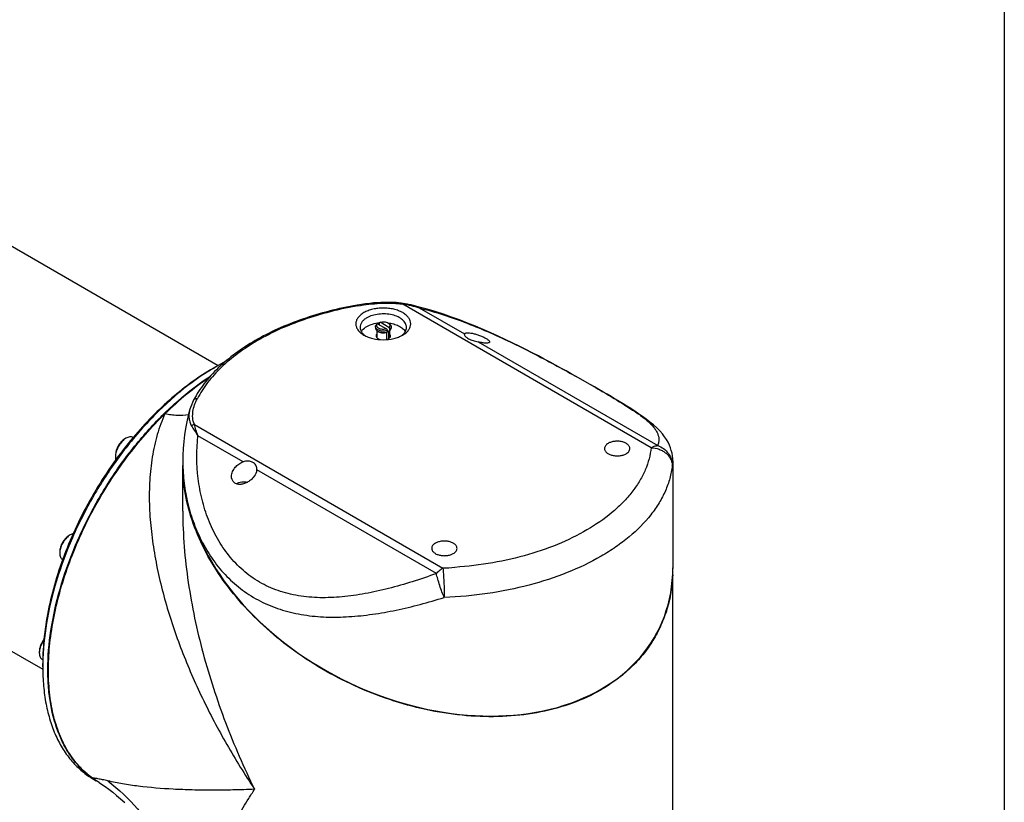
# Model space of a CAD drawing. Header units: millimetres. Extents: x 20 to 4180, y 42 to 2950.
# Tile 108 of 128: x 3809 to 4100, y 2027 to 2259. Entities that reach past the tile are written whole.
import ezdxf

# ---------------------------------------------------------------- set-up
doc = ezdxf.new("R2010")
doc.units = ezdxf.units.MM
doc.header["$LTSCALE"] = 231.275
doc.layers.get('0').update_dxf_attribs({"linetype": 'CONTINUOUS'})
doc.layers.add('DEFAULT_VBL19', color=7, linetype='CONTINUOUS')
doc.layers.add('MIDDLE_ASM_PBL23', color=7, linetype='CONTINUOUS')

# ---------------------------------------------------------------- blocks, each defined once
blk = doc.blocks.new('MIDDLE_ASM_PBL23', base_point=(3785.78, 2116.28))
at = {"layer": 'MIDDLE_ASM_PBL23', "color": 7}
for p, q in [((3735.17, 2232.68), (3867.36, 2156.36)), ((3908.51, 2174.21), (3908.51, 2174.21)), ((3995.51, 2132.06), (3921.99, 2174.51)), ((3926.88, 2173.4), (3940.23, 2165.69)), ((3913.93, 2167.86), (3913.93, 2167.45)), ((3914.56, 2168.72), (3917.21, 2167.19)), ((3915, 2168.98), (3915, 2168.57)), ((3915, 2168.57), (3915.09, 2168.42)), ((3915, 2168.57), (3915.09, 2168.42)), ((3917.92, 2167.6), (3915.27, 2169.13)), ((3917.61, 2168.99), (3917.63, 2168.99)), ((3917.61, 2168.99), (3917.63, 2168.99)), ((3917.61, 2168.95), (3917.88, 2168.8)), ((3918.55, 2167.86), (3918.55, 2167.45)), ((3914.37, 2166.67), (3914.37, 2164.52)), ((3914.87, 2166.35), (3914.61, 2166.5)), ((3917.16, 2166.16), (3917.16, 2164.01)), ((3917.48, 2166.73), (3917.48, 2166.32)), ((3917.92, 2166.58), (3917.87, 2166.61)), ((3917.87, 2164.31), (3917.87, 2166.61)), ((3918.12, 2166.69), (3918.12, 2164.52)), ((3918.19, 2166.73), (3918.19, 2167.14)), ((3944.31, 2163.34), (3997.44, 2132.66)), ((3865.86, 2155.51), (3866.74, 2156.02)), ((3860.12, 2146.14), (3860.12, 2146.14)), ((3683.3, 2142.83), (3815.49, 2066.51)), ((3859.02, 2143.44), (3859.02, 2143.44)), ((3860.34, 2138.92), (3933.87, 2096.47)), ((3874.74, 2127.88), (3861.38, 2135.58)), ((3840.09, 2134.83), (3839.78, 2134.65)), ((3837, 2129.83), (3837, 2129.47)), ((3856.91, 2128.18), (3856.91, 2126.91)), ((3856.91, 2128.18), (3856.91, 2128.18)), ((4001.91, 2128.18), (4001.91, 2096.53)), ((4001.91, 2128.18), (4001.91, 2128.18)), ((3856.91, 2113.32), (3856.91, 2126.8)), ((3931.94, 2094.85), (3878.81, 2125.52)), ((3856.91, 2113.33), (3856.91, 2113.32)), ((3823.59, 2106.25), (3823.28, 2106.07)), ((3820.5, 2101.25), (3820.5, 2100.89)), ((4001.91, 2096.46), (4001.91, 2096.34)), ((4001.91, 2001.24), (4001.91, 2096.46)), ((3814.46, 2071.74), (3814.46, 2071.38)), ((3815.49, 2069.3), (3815.37, 2069.38)), ((3815.48, 2067.22), (3815.48, 2068.24)), ((3830.49, 2034.03), (3831.3, 2033.57)), ((3830.73, 2033.96), (3830.72, 2033.97)), ((3830.73, 2033.95), (3830.72, 2033.96))]:
    blk.add_line(p, q, dxfattribs=at)
for points in [[(3922.17, 2174.73), (3921.51, 2174.81), (3920.79, 2174.89), (3920.02, 2174.95), (3919.21, 2175), (3918.36, 2175.03), (3917.46, 2175.03), (3916.51, 2175.02), (3915.51, 2174.99), (3914.46, 2174.93), (3913.36, 2174.85), (3912.21, 2174.74), (3911.02, 2174.59), (3909.77, 2174.42), (3908.51, 2174.21)], [(3923.67, 2174.44), (3923.39, 2174.5), (3922.76, 2174.63), (3922.17, 2174.73)], [(4001.91, 2128.18), (4001.89, 2128.89), (4001.81, 2129.68), (4001.67, 2130.48), (4001.47, 2131.27), (4001.22, 2132.06), (4000.89, 2132.85), (4000.5, 2133.65), (4000.03, 2134.45), (3999.48, 2135.28), (3998.81, 2136.15), (3998.03, 2137.03), (3997.15, 2137.91), (3996.19, 2138.78), (3995.15, 2139.64), (3994.06, 2140.48), (3992.94, 2141.3), (3991.8, 2142.09), (3990.65, 2142.85), (3989.5, 2143.6), (3988.35, 2144.32), (3987.2, 2145.04), (3986.04, 2145.74), (3984.87, 2146.45), (3983.68, 2147.15), (3982.48, 2147.86), (3981.25, 2148.58), (3980, 2149.31), (3978.72, 2150.05), (3977.42, 2150.79), (3976.08, 2151.56), (3974.71, 2152.34), (3973.29, 2153.13), (3971.85, 2153.94), (3970.36, 2154.77), (3968.82, 2155.61), (3967.23, 2156.48), (3965.59, 2157.37), (3963.89, 2158.28), (3962.12, 2159.2), (3960.3, 2160.15), (3958.4, 2161.12), (3956.44, 2162.1), (3954.42, 2163.09), (3952.35, 2164.08), (3950.21, 2165.07), (3948.02, 2166.06), (3945.78, 2167.03), (3943.5, 2167.99), (3941.17, 2168.92), (3938.82, 2169.83), (3936.44, 2170.69), (3934.04, 2171.51), (3931.64, 2172.29), (3929.23, 2173), (3926.84, 2173.66), (3924.45, 2174.26), (3923.67, 2174.44)], [(3860.12, 2146.14), (3859.76, 2145.4), (3859.45, 2144.67), (3859.19, 2143.96), (3859.02, 2143.44)], [(3859.02, 2143.44), (3858.51, 2141.54), (3858.09, 2139.67), (3857.72, 2137.76), (3857.42, 2135.82), (3857.19, 2133.84), (3857.03, 2131.84), (3856.93, 2129.81), (3856.91, 2128.18)], [(3832.13, 2033.02), (3832.82, 2032.57), (3833.9, 2031.83), (3835.02, 2031.02), (3836.17, 2030.15), (3837.34, 2029.21), (3838.53, 2028.2), (3839.74, 2027.12)]]:
    blk.add_lwpolyline(points, dxfattribs=at)
for centre, radius, start, end in [((3908.52, 2174.14), 0.072, 94.1644, 99.5436), ((3930.76, 2138.67), 34.14, 118.3162, 118.8378), ((3916.21, 2157.53), 11.54, 95.8293, 96.0709), ((3931.46, 2139.08), 34.14, 118.3162, 118.8378), ((3916.27, 2157.6), 11.46, 83.2849, 83.7265), ((3765.32, 2077.49), 177.22, 30.3878, 30.5618), ((3916.39, 2168.62), 2.58, 287.6689, 288.4645), ((3764.6, 2077.08), 177.23, 30.3878, 30.5618), ((3901.02, 2196.22), 34.14, 298.3162, 298.8378), ((3901.72, 2196.63), 34.14, 298.3162, 298.8378), ((3901.28, 2096.19), 69.08, 120.0016, 120.8438), ((3899.39, 2099.53), 65.24, 117.3417, 120.0265), ((3842.28, 2131.04), 4.38, 120.0276, 124.6822), ((3910.28, 2128.19), 53.37, 180.0028, 181.3655), ((3874.3, 2118.83), 2.99, 119.9975, 120.9744), ((3825.78, 2102.46), 4.38, 120.0276, 124.6822), ((3929.45, 2210), 113.61, 272.2267, 274.0373), ((3957.39, 2096.34), 44.52, 357.8737, 0.002), ((3958.04, 2096.32), 43.87, 357.5421, 357.8679), ((3884.86, 2067.22), 69.38, 179.1587, 179.9973), ((3844.16, 2054.21), 24.31, 234.8581, 236.4333), ((3844.12, 2054.16), 24.24, 236.4682, 237.2113)]:
    blk.add_arc(centre, radius, start, end, dxfattribs=at)
blk.add_ellipse((3929.41, 2111.72), major_axis=(68.59, -32.86), ratio=0.715085, start_param=-2.811493, end_param=0.3301, dxfattribs=at)
for points, knots in [([(3908.51, 2174.21), (3905.72, 2173.72), (3900.27, 2172.56), (3892.41, 2170.21), (3885.09, 2167.33), (3878.43, 2163.94), (3872.5, 2160.1), (3867.41, 2155.85), (3863.22, 2151.23), (3861.03, 2147.86), (3860.12, 2146.14)], [0, 0, 0, 0, 0.147085, 0.289359, 0.425699, 0.555225, 0.677363, 0.791928, 0.899201, 1, 1, 1, 1]), ([(3908.72, 2174), (3905.97, 2173.52), (3900.6, 2172.37), (3892.85, 2170.06), (3885.65, 2167.23), (3879.09, 2163.9), (3873.28, 2160.14), (3868.31, 2155.99), (3864.23, 2151.51), (3862.1, 2148.24), (3861.23, 2146.58)], [0, 0, 0, 0, 0.148023, 0.291093, 0.428037, 0.557908, 0.680061, 0.794228, 0.900617, 1, 1, 1, 1]), ([(3908.72, 2174), (3908.71, 2174.03), (3908.67, 2174.08), (3908.61, 2174.16), (3908.55, 2174.21), (3908.51, 2174.21)], [0, 0, 0, 0, 0.335448, 0.618633, 1, 1, 1, 1]), ([(3908.72, 2174), (3909.8, 2174.19), (3911.99, 2174.51), (3915.31, 2174.79), (3918.1, 2174.83), (3920.33, 2174.71), (3921.44, 2174.59), (3921.99, 2174.51)], [0, 0, 0, 0, 0.247253, 0.497645, 0.749801, 0.875056, 1, 1, 1, 1]), ([(3922.17, 2174.73), (3922.14, 2174.73), (3922.08, 2174.68), (3922.03, 2174.6), (3922, 2174.54), (3921.99, 2174.51)], [0, 0, 0, 0, 0.342729, 0.629233, 1, 1, 1, 1]), ([(3921.99, 2174.51), (3922.82, 2174.44), (3924.48, 2174.16), (3926.09, 2173.68), (3926.88, 2173.4)], [0, 0, 0, 0, 0.499396, 1, 1, 1, 1]), ([(3926.88, 2173.4), (3926.62, 2173.51), (3925.58, 2173.92), (3924.5, 2174.25), (3923.68, 2174.44)], [0, 0, 0, 0, 0.250912, 1, 1, 1, 1]), ([(3910.5, 2171.99), (3910.14, 2171.78), (3909.49, 2171.34), (3908.72, 2170.53), (3908.23, 2169.63), (3908.06, 2168.67), (3908.23, 2167.72), (3908.72, 2166.82), (3909.49, 2166.01), (3910.14, 2165.56), (3910.49, 2165.35)], [0, 0, 0, 0, 0.144901, 0.274526, 0.391116, 0.500002, 0.608888, 0.725477, 0.855101, 1, 1, 1, 1]), ([(3921.99, 2165.35), (3922.34, 2165.56), (3922.99, 2166.01), (3923.76, 2166.82), (3924.25, 2167.72), (3924.42, 2168.67), (3924.25, 2169.63), (3923.76, 2170.53), (3922.99, 2171.34), (3921.97, 2172.04), (3920.73, 2172.62), (3919.33, 2173.04), (3917.82, 2173.3), (3916.24, 2173.39), (3914.67, 2173.3), (3913.15, 2173.04), (3911.75, 2172.62), (3910.89, 2172.22), (3910.5, 2171.99)], [0, 0, 0, 0, 0.060379, 0.114393, 0.162975, 0.208347, 0.253719, 0.302302, 0.356316, 0.416695, 0.483282, 0.555129, 0.630754, 0.708348, 0.785942, 0.861567, 0.933413, 1, 1, 1, 1]), ([(3923.12, 2167.65), (3923.12, 2167.85), (3923.06, 2168.25), (3922.83, 2168.83), (3922.46, 2169.38), (3921.76, 2170.08), (3920.56, 2170.81), (3918.84, 2171.39), (3916.9, 2171.66), (3914.92, 2171.6), (3913.04, 2171.23), (3911.89, 2170.75), (3911.38, 2170.46)], [0, 0, 0, 0, 0.04286, 0.087489, 0.135322, 0.187287, 0.304552, 0.438223, 0.582571, 0.729727, 0.87132, 1, 1, 1, 1]), ([(3926.88, 2173.4), (3931.68, 2172.2), (3941.16, 2169.08), (3954.71, 2163.08), (3965.48, 2157.46), (3973.56, 2152.98), (3979.02, 2149.88), (3983.86, 2147.04), (3987.47, 2144.85), (3989.98, 2143.23), (3991.61, 2142.13), (3993.04, 2141.09), (3994.27, 2140.09), (3995.32, 2139.14), (3996.19, 2138.21), (3996.87, 2137.29), (3997.37, 2136.38), (3997.68, 2135.46), (3997.79, 2134.53), (3997.72, 2133.59), (3997.55, 2132.97), (3997.44, 2132.66)], [0, 0, 0, 0, 0.176333, 0.354745, 0.527682, 0.609054, 0.684216, 0.751448, 0.809169, 0.834685, 0.858041, 0.879026, 0.897797, 0.914563, 0.929558, 0.943034, 0.955223, 0.966484, 0.977335, 0.988331, 1, 1, 1, 1]), ([(3911.38, 2170.46), (3911.08, 2170.28), (3910.53, 2169.91), (3909.88, 2169.22), (3909.46, 2168.46), (3909.37, 2167.91), (3909.37, 2167.65)], [0, 0, 0, 0, 0.2898, 0.54905, 0.782229, 1, 1, 1, 1]), ([(3909.37, 2167.65), (3909.37, 2167.42), (3909.44, 2166.94), (3909.77, 2166.26), (3910.29, 2165.63), (3910.73, 2165.27), (3910.97, 2165.1)], [0, 0, 0, 0, 0.222674, 0.458008, 0.715458, 1, 1, 1, 1]), ([(3909.73, 2166.38), (3909.82, 2166.52), (3910.26, 2167.14), (3910.87, 2167.61), (3911.38, 2167.91)], [0, 0, 0, 0, 0.22713, 1, 1, 1, 1]), ([(3911.38, 2167.91), (3911.9, 2168.21), (3913.08, 2168.69), (3914.33, 2168.93), (3914.99, 2169)], [0, 0, 0, 0, 0.475881, 1, 1, 1, 1]), ([(3913.93, 2167.86), (3913.93, 2167.98), (3914, 2168.26), (3914.18, 2168.48), (3914.29, 2168.57)], [0, 0, 0, 0, 0.468274, 1, 1, 1, 1]), ([(3917.48, 2166.73), (3917.3, 2166.66), (3916.92, 2166.56), (3916.32, 2166.51), (3915.71, 2166.54), (3915.14, 2166.66), (3914.64, 2166.87), (3914.25, 2167.14), (3913.99, 2167.48), (3913.93, 2167.73), (3913.93, 2167.86)], [0, 0, 0, 0, 0.138699, 0.285009, 0.43218, 0.573334, 0.70251, 0.815865, 0.913244, 1, 1, 1, 1]), ([(3917.21, 2167.19), (3917.02, 2167.13), (3916.61, 2167.04), (3915.99, 2167.03), (3915.4, 2167.13), (3914.88, 2167.34), (3914.5, 2167.63), (3914.32, 2167.94), (3914.3, 2168.2), (3914.35, 2168.46), (3914.47, 2168.63), (3914.56, 2168.72)], [0, 0, 0, 0, 0.149402, 0.305364, 0.456946, 0.594196, 0.710893, 0.808251, 0.853548, 0.899329, 1, 1, 1, 1]), ([(3915.27, 2169.13), (3915.46, 2169.19), (3915.87, 2169.28), (3916.49, 2169.29), (3917.08, 2169.19), (3917.45, 2169.05), (3917.61, 2168.95)], [0, 0, 0, 0, 0.251437, 0.513912, 0.769017, 1, 1, 1, 1]), ([(3917.61, 2168.95), (3917.63, 2168.94), (3917.72, 2168.89), (3917.8, 2168.83), (3917.86, 2168.78)], [0, 0, 0, 0, 0.260348, 1, 1, 1, 1]), ([(3917.63, 2168.99), (3918.2, 2168.92), (3919.28, 2168.71), (3920.76, 2168.15), (3921.95, 2167.39), (3922.55, 2166.72), (3922.75, 2166.38)], [0, 0, 0, 0, 0.290053, 0.55784, 0.795118, 1, 1, 1, 1]), ([(3917.86, 2168.78), (3917.95, 2168.7), (3918.1, 2168.53), (3918.2, 2168.2), (3918.14, 2167.87), (3918, 2167.68), (3917.92, 2167.6)], [0, 0, 0, 0, 0.269672, 0.506298, 0.739209, 1, 1, 1, 1]), ([(3917.88, 2168.8), (3917.98, 2168.74), (3918.16, 2168.61), (3918.38, 2168.38), (3918.52, 2168.13), (3918.55, 2167.94), (3918.55, 2167.86)], [0, 0, 0, 0, 0.289799, 0.549049, 0.782228, 1, 1, 1, 1]), ([(3918.55, 2167.86), (3918.55, 2167.73), (3918.48, 2167.45), (3918.3, 2167.24), (3918.19, 2167.14)], [0, 0, 0, 0, 0.468274, 1, 1, 1, 1]), ([(3921.51, 2165.1), (3921.75, 2165.27), (3922.19, 2165.63), (3922.71, 2166.26), (3923.04, 2166.94), (3923.12, 2167.42), (3923.12, 2167.65)], [0, 0, 0, 0, 0.284542, 0.541992, 0.777326, 1, 1, 1, 1]), ([(3910.49, 2165.35), (3910.89, 2165.13), (3911.75, 2164.73), (3913.65, 2164.15), (3916.24, 2163.87), (3918.83, 2164.15), (3920.73, 2164.73), (3921.59, 2165.13), (3921.99, 2165.35)], [0, 0, 0, 0, 0.114255, 0.237536, 0.499999, 0.762462, 0.885744, 1, 1, 1, 1]), ([(3913.93, 2167.45), (3913.93, 2167.36), (3913.96, 2167.18), (3914.1, 2166.92), (3914.32, 2166.69), (3914.5, 2166.56), (3914.61, 2166.5)], [0, 0, 0, 0, 0.217772, 0.450951, 0.710201, 1, 1, 1, 1]), ([(3914.36, 2165.68), (3914.29, 2165.59), (3914.16, 2165.42), (3914.12, 2165.2), (3914.12, 2165.1)], [0, 0, 0, 0, 0.524922, 1, 1, 1, 1]), ([(3914.12, 2165.1), (3914.12, 2164.99), (3914.18, 2164.75), (3914.42, 2164.44), (3914.79, 2164.19), (3915.08, 2164.07), (3915.24, 2164.02)], [0, 0, 0, 0, 0.202809, 0.430916, 0.696864, 1, 1, 1, 1]), ([(3914.61, 2166.5), (3914.63, 2166.49), (3914.71, 2166.44), (3914.81, 2166.4), (3914.88, 2166.37)], [0, 0, 0, 0, 0.24333, 1, 1, 1, 1]), ([(3914.87, 2166.35), (3915.03, 2166.26), (3915.39, 2166.12), (3915.97, 2166.01), (3916.58, 2166.02), (3916.99, 2166.1), (3917.18, 2166.16)], [0, 0, 0, 0, 0.230634, 0.485233, 0.747642, 1, 1, 1, 1]), ([(3914.88, 2166.37), (3915.07, 2166.29), (3915.5, 2166.16), (3916.17, 2166.09), (3916.84, 2166.14), (3917.28, 2166.25), (3917.48, 2166.32)], [0, 0, 0, 0, 0.240275, 0.496921, 0.755181, 1, 1, 1, 1]), ([(3917.74, 2164.23), (3917.84, 2164.29), (3918.01, 2164.4), (3918.21, 2164.62), (3918.34, 2164.85), (3918.37, 2165.02), (3918.37, 2165.1)], [0, 0, 0, 0, 0.2898, 0.54905, 0.782229, 1, 1, 1, 1]), ([(3918.37, 2165.1), (3918.37, 2165.2), (3918.32, 2165.42), (3918.19, 2165.59), (3918.12, 2165.68)], [0, 0, 0, 0, 0.47508, 1, 1, 1, 1]), ([(3918.19, 2166.73), (3918.3, 2166.83), (3918.48, 2167.04), (3918.55, 2167.32), (3918.55, 2167.45)], [0, 0, 0, 0, 0.531726, 1, 1, 1, 1]), ([(3940.23, 2165.69), (3940.23, 2165.68), (3940.22, 2165.65), (3940.22, 2165.61), (3940.22, 2165.59)], [0, 0, 0, 0, 0.235779, 1, 1, 1, 1]), ([(3940.22, 2165.59), (3940.22, 2165.49), (3940.3, 2165.25), (3940.55, 2164.92), (3940.94, 2164.57), (3941.68, 2164.12), (3942.83, 2163.7), (3943.8, 2163.46), (3944.31, 2163.34)], [0, 0, 0, 0, 0.061345, 0.146454, 0.254002, 0.381151, 0.679342, 1, 1, 1, 1]), ([(3940.23, 2165.69), (3940.24, 2165.72), (3940.28, 2165.78), (3940.35, 2165.86), (3940.46, 2165.92), (3940.64, 2165.99), (3940.93, 2166.04), (3941.18, 2166.05), (3941.32, 2166.04)], [0, 0, 0, 0, 0.080689, 0.167898, 0.266841, 0.380547, 0.656864, 1, 1, 1, 1]), ([(3941.32, 2166.04), (3941.59, 2166.04), (3942.2, 2165.97), (3943.16, 2165.77), (3944.2, 2165.46), (3945.26, 2165.06), (3946.09, 2164.68), (3946.68, 2164.35), (3947.05, 2164.12), (3947.34, 2163.91), (3947.55, 2163.71), (3947.68, 2163.53), (3947.72, 2163.41), (3947.72, 2163.36)], [0, 0, 0, 0, 0.115749, 0.254777, 0.410434, 0.572882, 0.727555, 0.796437, 0.856895, 0.907507, 0.94768, 0.977856, 1, 1, 1, 1]), ([(3917.24, 2164.02), (3917.29, 2164.03), (3917.46, 2164.09), (3917.63, 2164.16), (3917.74, 2164.23)], [0, 0, 0, 0, 0.261443, 1, 1, 1, 1]), ([(3946.62, 2162.98), (3946.27, 2162.99), (3945.49, 2163.07), (3944.73, 2163.23), (3944.31, 2163.34)], [0, 0, 0, 0, 0.447944, 1, 1, 1, 1]), ([(3947.72, 2163.36), (3947.72, 2163.33), (3947.71, 2163.26), (3947.64, 2163.18), (3947.55, 2163.11), (3947.36, 2163.04), (3947.05, 2162.99), (3946.77, 2162.98), (3946.62, 2162.98)], [0, 0, 0, 0, 0.074977, 0.152411, 0.242614, 0.35134, 0.63227, 1, 1, 1, 1]), ([(3865.87, 2155.5), (3862.44, 2153.46), (3855.68, 2148.6), (3846.38, 2139.78), (3837.81, 2129.41), (3830.27, 2117.88), (3824.05, 2105.58), (3819.36, 2092.98), (3816.37, 2080.51), (3815.54, 2072.23), (3815.49, 2068.24)], [0, 0, 0, 0, 0.1146, 0.23786, 0.367318, 0.5, 0.632681, 0.76214, 0.8854, 1, 1, 1, 1]), ([(3816.98, 2066.35), (3816.98, 2070.24), (3817.66, 2078.32), (3820.4, 2090.52), (3824.79, 2102.91), (3830.68, 2115.06), (3837.88, 2126.55), (3846.13, 2136.97), (3855.15, 2145.98), (3861.72, 2151.03), (3865.07, 2153.2)], [0, 0, 0, 0, 0.113432, 0.235568, 0.364115, 0.49626, 0.628919, 0.758976, 0.883501, 1, 1, 1, 1]), ([(3865.86, 2155.51), (3863.75, 2154.29), (3859.55, 2151.55), (3853.53, 2146.77), (3847.69, 2141.25), (3844.02, 2137.2), (3842.24, 2135.08)], [0, 0, 0, 0, 0.232848, 0.478313, 0.734723, 1, 1, 1, 1]), ([(3864.61, 2152.68), (3862.35, 2151.18), (3857.87, 2147.86), (3853.73, 2144.13), (3851.69, 2142.14)], [0, 0, 0, 0, 0.487644, 1, 1, 1, 1]), ([(3860.34, 2138.92), (3860.07, 2139.53), (3859.77, 2140.83), (3859.87, 2142.81), (3860.37, 2144.74), (3860.91, 2145.97), (3861.23, 2146.58)], [0, 0, 0, 0, 0.250734, 0.494748, 0.741996, 1, 1, 1, 1]), ([(3860.12, 2146.14), (3860.17, 2146.23), (3860.3, 2146.39), (3860.58, 2146.55), (3860.9, 2146.61), (3861.12, 2146.6), (3861.23, 2146.58)], [0, 0, 0, 0, 0.233712, 0.482814, 0.74261, 1, 1, 1, 1]), ([(3830.17, 2034.35), (3828.76, 2035.36), (3826.09, 2037.75), (3822.81, 2042.16), (3820.24, 2047.37), (3818.41, 2053.3), (3817.34, 2059.85), (3817.03, 2066.93), (3817.5, 2074.44), (3818.72, 2082.26), (3820.69, 2090.29), (3823.37, 2098.4), (3826.73, 2106.47), (3830.7, 2114.38), (3835.24, 2122.02), (3840.28, 2129.26), (3845.74, 2136), (3849.67, 2140.17), (3851.69, 2142.14)], [0, 0, 0, 0, 0.043052, 0.087874, 0.13542, 0.186344, 0.240995, 0.299454, 0.36158, 0.427053, 0.49541, 0.566082, 0.638422, 0.711727, 0.785266, 0.858301, 0.930107, 1, 1, 1, 1]), ([(3851.69, 2142.14), (3850.76, 2140.13), (3849.22, 2135.92), (3847.75, 2129.27), (3847.02, 2122.37), (3846.94, 2115.29), (3847.43, 2108.11), (3848.77, 2098.41), (3851.59, 2086.28), (3856.44, 2071.95), (3861.53, 2060.26), (3866.15, 2051.07), (3871.14, 2041.99), (3875.26, 2035.37), (3878.15, 2031.04)], [0, 0, 0, 0, 0.05603, 0.113369, 0.17198, 0.231748, 0.292543, 0.354229, 0.479767, 0.607641, 0.737255, 0.80258, 0.868178, 1, 1, 1, 1]), ([(3851.69, 2142.14), (3852.28, 2142.01), (3853.46, 2141.81), (3855.77, 2141.59), (3857.5, 2141.66), (3858.6, 2141.85)], [0, 0, 0, 0, 0.261455, 0.518175, 1, 1, 1, 1]), ([(3859.02, 2143.44), (3858.91, 2143.04), (3858.74, 2142.23), (3858.69, 2140.98), (3858.91, 2139.7), (3859.27, 2138.89), (3859.51, 2138.52)], [0, 0, 0, 0, 0.244219, 0.486476, 0.734844, 1, 1, 1, 1]), ([(3859.51, 2138.52), (3859.62, 2138.62), (3859.88, 2138.8), (3860.19, 2138.9), (3860.34, 2138.92)], [0, 0, 0, 0, 0.498558, 1, 1, 1, 1]), ([(3859.51, 2138.52), (3859.65, 2138.29), (3860.27, 2137.31), (3860.89, 2136.34), (3861.38, 2135.58)], [0, 0, 0, 0, 0.22561, 1, 1, 1, 1]), ([(3861.38, 2135.58), (3861.18, 2136.17), (3860.81, 2137.27), (3860.48, 2138.39), (3860.34, 2138.92)], [0, 0, 0, 0, 0.531435, 1, 1, 1, 1]), ([(3931.94, 2094.85), (3929.59, 2093.99), (3924.91, 2092.4), (3917.89, 2090.37), (3910.96, 2088.82), (3904.16, 2087.84), (3897.53, 2087.56), (3891.15, 2088.1), (3885.1, 2089.6), (3879.53, 2092.13), (3874.62, 2095.65), (3870.43, 2100.04), (3867.02, 2105.13), (3864.38, 2110.74), (3862.49, 2116.73), (3860.97, 2125.01), (3860.92, 2131.4), (3861.38, 2135.58)], [0, 0, 0, 0, 0.072619, 0.143117, 0.211795, 0.278343, 0.341978, 0.40363, 0.463348, 0.521734, 0.579698, 0.637526, 0.696643, 0.756441, 0.81687, 0.878081, 1, 1, 1, 1]), ([(3842.24, 2135.08), (3840.21, 2132.66), (3836.32, 2127.62), (3831.09, 2119.6), (3826.48, 2111.17), (3822.59, 2102.5), (3819.48, 2093.73), (3817.21, 2085.02), (3815.81, 2076.54), (3815.48, 2070.95), (3815.48, 2068.24)], [0, 0, 0, 0, 0.12912, 0.260142, 0.391481, 0.52154, 0.648767, 0.771723, 0.889141, 1, 1, 1, 1]), ([(3839.78, 2134.65), (3839.39, 2134.42), (3838.64, 2133.79), (3837.77, 2132.6), (3837.17, 2131.25), (3837, 2130.29), (3837, 2129.83)], [0, 0, 0, 0, 0.237218, 0.499999, 0.762781, 1, 1, 1, 1]), ([(3839.79, 2134.64), (3839.42, 2134.38), (3838.71, 2133.73), (3837.87, 2132.54), (3837.26, 2131.22), (3837.05, 2130.28), (3837.01, 2129.83)], [0, 0, 0, 0, 0.240163, 0.499999, 0.759835, 1, 1, 1, 1]), ([(3842.23, 2135.07), (3842.09, 2135.15), (3841.76, 2135.26), (3841.23, 2135.26), (3840.65, 2135.12), (3840.28, 2134.94), (3840.09, 2134.83)], [0, 0, 0, 0, 0.217758, 0.451503, 0.710917, 1, 1, 1, 1]), ([(3982.79, 2133.34), (3982.63, 2133.24), (3982.33, 2133.03), (3981.97, 2132.66), (3981.75, 2132.24), (3981.7, 2131.95), (3981.7, 2131.8)], [0, 0, 0, 0, 0.2898, 0.54905, 0.782229, 1, 1, 1, 1]), ([(3989.2, 2131.8), (3989.2, 2131.91), (3989.17, 2132.13), (3989.04, 2132.45), (3988.84, 2132.75), (3988.46, 2133.13), (3987.8, 2133.53), (3986.86, 2133.84), (3985.81, 2133.99), (3984.73, 2133.96), (3983.7, 2133.75), (3983.07, 2133.5), (3982.79, 2133.34)], [0, 0, 0, 0, 0.04286, 0.087489, 0.135322, 0.187287, 0.304552, 0.438223, 0.582571, 0.729727, 0.87132, 1, 1, 1, 1]), ([(3995.51, 2132.06), (3995.67, 2132.16), (3996.27, 2132.47), (3996.95, 2132.66), (3997.44, 2132.66)], [0, 0, 0, 0, 0.275302, 1, 1, 1, 1]), ([(3997.44, 2132.66), (3998.05, 2132.46), (3999.25, 2131.86), (4000.68, 2130.44), (4001.58, 2128.65), (4001.76, 2127.34), (4001.75, 2126.72)], [0, 0, 0, 0, 0.247097, 0.50526, 0.760355, 1, 1, 1, 1]), ([(3837.01, 2129.83), (3837.01, 2129.8), (3837, 2129.68), (3837, 2129.56), (3837, 2129.47)], [0, 0, 0, 0, 0.254325, 1, 1, 1, 1]), ([(3995.51, 2132.06), (3995.38, 2130.96), (3994.95, 2128.73), (3993.82, 2125.47), (3992.2, 2122.29), (3990.12, 2119.2), (3987.58, 2116.23), (3983.53, 2112.37), (3977.4, 2107.99), (3968.83, 2103.66), (3959.12, 2100.24), (3948.54, 2097.82), (3941.2, 2096.93), (3937.45, 2096.67)], [0, 0, 0, 0, 0.04586, 0.092874, 0.141597, 0.192479, 0.245859, 0.301958, 0.42258, 0.554351, 0.695994, 0.845423, 1, 1, 1, 1]), ([(3981.7, 2131.8), (3981.7, 2131.7), (3981.72, 2131.48), (3981.85, 2131.16), (3982.05, 2130.86), (3982.44, 2130.48), (3983.09, 2130.08), (3984.03, 2129.77), (3985.08, 2129.62), (3986.17, 2129.65), (3987.19, 2129.85), (3987.82, 2130.11), (3988.1, 2130.27)], [0, 0, 0, 0, 0.04286, 0.087489, 0.135322, 0.187287, 0.304552, 0.438223, 0.582571, 0.729727, 0.87132, 1, 1, 1, 1]), ([(3988.1, 2130.27), (3988.26, 2130.37), (3988.56, 2130.57), (3988.92, 2130.95), (3989.14, 2131.36), (3989.2, 2131.66), (3989.2, 2131.8)], [0, 0, 0, 0, 0.2898, 0.54905, 0.782229, 1, 1, 1, 1]), ([(3995.51, 2132.06), (3996.32, 2132.03), (3997.53, 2131.79), (3998.98, 2131.1), (3999.93, 2130.43), (4000.71, 2129.63), (4001.3, 2128.72), (4001.66, 2127.74), (4001.75, 2127.05), (4001.75, 2126.72)], [0, 0, 0, 0, 0.269938, 0.402351, 0.530888, 0.654713, 0.77365, 0.888297, 1, 1, 1, 1]), ([(3837, 2129.47), (3837, 2129.39), (3837.01, 2129.07), (3837.06, 2128.75), (3837.13, 2128.52)], [0, 0, 0, 0, 0.265473, 1, 1, 1, 1]), ([(3856.93, 2126.91), (3856.97, 2124.88), (3857.3, 2120.78), (3858.5, 2114.73), (3860.39, 2108.83), (3863, 2103.21), (3866.34, 2097.99), (3870.39, 2093.32), (3875.14, 2089.33), (3880.53, 2086.15), (3886.47, 2083.86), (3892.79, 2082.45), (3899.38, 2081.86), (3906.17, 2081.99), (3913.09, 2082.72), (3920.12, 2083.97), (3927.2, 2085.67), (3931.92, 2087.03), (3934.29, 2087.77)], [0, 0, 0, 0, 0.058614, 0.117846, 0.177085, 0.236203, 0.295643, 0.354516, 0.413423, 0.473335, 0.53371, 0.595689, 0.658814, 0.723562, 0.79059, 0.858942, 0.928641, 1, 1, 1, 1]), ([(3872.43, 2126.27), (3872.73, 2126.63), (3873.44, 2127.27), (3874.29, 2127.71), (3874.74, 2127.88)], [0, 0, 0, 0, 0.496926, 1, 1, 1, 1]), ([(3878.83, 2125.81), (3878.83, 2126.01), (3878.78, 2126.4), (3878.53, 2126.94), (3878.13, 2127.39), (3877.59, 2127.73), (3876.96, 2127.98), (3876.24, 2128.1), (3875.48, 2128.08), (3874.98, 2127.96), (3874.74, 2127.88)], [0, 0, 0, 0, 0.112014, 0.219053, 0.329066, 0.447343, 0.575334, 0.711779, 0.854192, 1, 1, 1, 1]), ([(4001.75, 2126.72), (4001.77, 2126.84), (4001.87, 2127.32), (4001.91, 2127.82), (4001.91, 2128.18)], [0, 0, 0, 0, 0.255642, 1, 1, 1, 1]), ([(3980.68, 2060.44), (3978, 2058.89), (3972.21, 2056.23), (3962.79, 2053.64), (3952.68, 2052.39), (3942.13, 2052.48), (3931.4, 2053.88), (3920.72, 2056.51), (3910.32, 2060.3), (3900.39, 2065.13), (3891.12, 2070.9), (3882.67, 2077.49), (3875.19, 2084.77), (3868.81, 2092.6), (3863.65, 2100.87), (3859.84, 2109.41), (3857.47, 2118.08), (3856.91, 2123.93), (3856.91, 2126.8)], [0, 0, 0, 0, 0.057085, 0.117032, 0.179683, 0.244633, 0.311318, 0.379099, 0.447318, 0.515345, 0.582598, 0.64856, 0.712789, 0.774934, 0.834747, 0.892118, 0.947109, 1, 1, 1, 1]), ([(3871.33, 2123.58), (3871.33, 2124.05), (3871.56, 2125.04), (3872.09, 2125.88), (3872.43, 2126.27)], [0, 0, 0, 0, 0.480468, 1, 1, 1, 1]), ([(3878.81, 2125.52), (3878.79, 2125.32), (3878.62, 2124.48), (3878.16, 2123.71), (3877.73, 2123.21)], [0, 0, 0, 0, 0.235554, 1, 1, 1, 1]), ([(3878.81, 2125.52), (3878.81, 2125.55), (3878.82, 2125.64), (3878.83, 2125.74), (3878.83, 2125.81)], [0, 0, 0, 0, 0.254435, 1, 1, 1, 1]), ([(4001.75, 2126.72), (4001.6, 2125.46), (4001.1, 2122.93), (3999.78, 2119.22), (3997.88, 2115.61), (3994.54, 2110.83), (3990.17, 2106.48), (3985.04, 2102.6), (3982.17, 2100.8), (3980.68, 2099.93)], [0, 0, 0, 0, 0.107742, 0.218357, 0.333238, 0.453503, 0.712785, 0.852915, 1, 1, 1, 1]), ([(3877.73, 2123.21), (3877.48, 2122.92), (3876.92, 2122.38), (3875.95, 2121.75), (3874.89, 2121.32), (3873.81, 2121.15), (3872.93, 2121.29), (3872.34, 2121.58), (3871.97, 2121.87), (3871.68, 2122.24), (3871.4, 2122.79), (3871.33, 2123.27), (3871.33, 2123.58)], [0, 0, 0, 0, 0.136763, 0.275558, 0.412544, 0.543498, 0.664971, 0.722329, 0.777941, 0.832692, 0.887535, 1, 1, 1, 1]), ([(3872.8, 2121.42), (3873.02, 2121.55), (3873.53, 2121.76), (3874.35, 2121.94), (3875.22, 2121.99), (3875.81, 2121.92), (3876.1, 2121.87)], [0, 0, 0, 0, 0.228378, 0.479039, 0.740628, 1, 1, 1, 1]), ([(3856.91, 2113.32), (3856.91, 2109.81), (3857.21, 2102.74), (3858.43, 2092.17), (3860.33, 2081.64), (3862.84, 2071.19), (3865.91, 2060.87), (3869.49, 2050.72), (3873.55, 2040.76), (3876.56, 2034.25), (3878.15, 2031.04)], [0, 0, 0, 0, 0.12313, 0.24736, 0.372323, 0.49774, 0.623387, 0.749082, 0.874665, 1, 1, 1, 1]), ([(3824.48, 2106.61), (3824.41, 2106.6), (3824.1, 2106.51), (3823.81, 2106.37), (3823.59, 2106.25)], [0, 0, 0, 0, 0.235236, 1, 1, 1, 1]), ([(3823.28, 2106.07), (3822.89, 2105.84), (3822.14, 2105.22), (3821.27, 2104.02), (3820.67, 2102.67), (3820.5, 2101.71), (3820.5, 2101.25)], [0, 0, 0, 0, 0.237218, 0.499999, 0.762781, 1, 1, 1, 1]), ([(3823.29, 2106.06), (3822.92, 2105.8), (3822.21, 2105.15), (3821.37, 2103.97), (3820.76, 2102.64), (3820.55, 2101.7), (3820.52, 2101.25)], [0, 0, 0, 0, 0.240163, 0.499999, 0.759835, 1, 1, 1, 1]), ([(3931.66, 2103.81), (3931.5, 2103.72), (3931.2, 2103.51), (3930.84, 2103.14), (3930.62, 2102.72), (3930.56, 2102.43), (3930.56, 2102.28)], [0, 0, 0, 0, 0.2898, 0.54905, 0.782229, 1, 1, 1, 1]), ([(3938.06, 2102.28), (3938.06, 2102.39), (3938.03, 2102.61), (3937.91, 2102.92), (3937.71, 2103.22), (3937.32, 2103.61), (3936.67, 2104.01), (3935.73, 2104.32), (3934.68, 2104.47), (3933.59, 2104.44), (3932.57, 2104.23), (3931.94, 2103.97), (3931.66, 2103.81)], [0, 0, 0, 0, 0.04286, 0.087489, 0.135322, 0.187287, 0.304552, 0.438223, 0.582571, 0.729727, 0.87132, 1, 1, 1, 1]), ([(3820.52, 2101.25), (3820.51, 2101.22), (3820.5, 2101.1), (3820.5, 2100.98), (3820.5, 2100.89)], [0, 0, 0, 0, 0.254325, 1, 1, 1, 1]), ([(3820.5, 2100.89), (3820.5, 2100.68), (3820.53, 2100.27), (3820.69, 2099.7), (3820.97, 2099.23), (3821.22, 2099), (3821.36, 2098.92)], [0, 0, 0, 0, 0.289083, 0.548498, 0.782243, 1, 1, 1, 1]), ([(3930.56, 2102.28), (3930.56, 2102.18), (3930.59, 2101.96), (3930.72, 2101.64), (3930.92, 2101.34), (3931.3, 2100.96), (3931.96, 2100.56), (3932.9, 2100.25), (3933.95, 2100.1), (3935.03, 2100.13), (3936.06, 2100.33), (3936.69, 2100.59), (3936.96, 2100.75)], [0, 0, 0, 0, 0.04286, 0.087489, 0.135322, 0.187287, 0.304552, 0.438223, 0.582571, 0.729727, 0.87132, 1, 1, 1, 1]), ([(3936.96, 2100.75), (3937.13, 2100.85), (3937.43, 2101.05), (3937.78, 2101.43), (3938.01, 2101.84), (3938.06, 2102.14), (3938.06, 2102.28)], [0, 0, 0, 0, 0.2898, 0.54905, 0.782229, 1, 1, 1, 1]), ([(3980.68, 2099.93), (3977.48, 2098.09), (3970.53, 2094.79), (3959.25, 2091.14), (3947.03, 2088.7), (3938.58, 2087.94), (3934.29, 2087.77)], [0, 0, 0, 0, 0.228944, 0.474829, 0.733538, 1, 1, 1, 1]), ([(3931.94, 2094.85), (3932.23, 2095.18), (3932.83, 2095.78), (3933.52, 2096.27), (3933.87, 2096.47)], [0, 0, 0, 0, 0.520784, 1, 1, 1, 1]), ([(3934.29, 2087.77), (3934.05, 2088.3), (3933.56, 2089.47), (3932.92, 2091.28), (3932.36, 2093.11), (3932.06, 2094.3), (3931.94, 2094.85)], [0, 0, 0, 0, 0.234622, 0.505935, 0.774037, 1, 1, 1, 1]), ([(3933.87, 2096.47), (3933.9, 2096.21), (3933.96, 2095.62), (3934.06, 2094.27), (3934.17, 2092.38), (3934.26, 2090.07), (3934.29, 2088.51), (3934.29, 2087.77)], [0, 0, 0, 0, 0.092306, 0.20347, 0.464839, 0.744497, 1, 1, 1, 1]), ([(4001.87, 2094.44), (4001.8, 2092.71), (4001.45, 2089.29), (4000.29, 2084.28), (3998.5, 2079.48), (3996.09, 2074.94), (3993.07, 2070.71), (3989.48, 2066.83), (3985.33, 2063.36), (3982.27, 2061.36), (3980.68, 2060.44)], [0, 0, 0, 0, 0.123659, 0.24593, 0.367666, 0.489795, 0.61326, 0.738956, 0.867663, 1, 1, 1, 1]), ([(3815.83, 2075.3), (3815.41, 2074.77), (3814.91, 2073.89), (3814.53, 2072.65), (3814.46, 2072.03), (3814.46, 2071.74)], [0, 0, 0, 0, 0.521931, 0.771732, 1, 1, 1, 1]), ([(3815.81, 2075.11), (3815.44, 2074.6), (3814.98, 2073.77), (3814.6, 2072.6), (3814.5, 2072.02), (3814.48, 2071.74)], [0, 0, 0, 0, 0.517564, 0.76699, 1, 1, 1, 1]), ([(3814.48, 2071.74), (3814.47, 2071.71), (3814.47, 2071.59), (3814.46, 2071.47), (3814.46, 2071.38)], [0, 0, 0, 0, 0.254325, 1, 1, 1, 1]), ([(3814.46, 2071.38), (3814.46, 2071.16), (3814.49, 2070.74), (3814.67, 2070.16), (3814.95, 2069.69), (3815.22, 2069.46), (3815.37, 2069.38)], [0, 0, 0, 0, 0.289799, 0.549049, 0.782228, 1, 1, 1, 1]), ([(3815.48, 2067.22), (3815.48, 2065.33), (3815.63, 2061.65), (3816.35, 2056.32), (3817.57, 2051.37), (3819.25, 2046.86), (3821.4, 2042.81), (3824, 2039.29), (3827.02, 2036.31), (3829.3, 2034.72), (3830.49, 2034.03)], [0, 0, 0, 0, 0.148606, 0.2895, 0.422723, 0.548643, 0.668001, 0.781939, 0.891988, 1, 1, 1, 1]), ([(3830.16, 2034.34), (3829.11, 2035.08), (3827.09, 2036.76), (3824.44, 2039.75), (3822.16, 2043.22), (3819.59, 2048.57), (3817.94, 2054.63), (3817.11, 2061.14), (3816.98, 2064.59), (3816.98, 2066.35)], [0, 0, 0, 0, 0.10776, 0.218229, 0.332899, 0.452977, 0.71219, 0.852531, 1, 1, 1, 1]), ([(3834.78, 2033.51), (3834.24, 2033.63), (3833.26, 2033.86), (3831.93, 2034.12), (3831.02, 2034.26), (3830.47, 2034.33), (3830.26, 2034.35), (3830.17, 2034.35)], [0, 0, 0, 0, 0.354526, 0.646169, 0.864937, 0.943688, 1, 1, 1, 1]), ([(3878.15, 2031.04), (3876.02, 2030.94), (3871.84, 2030.8), (3865.69, 2030.74), (3859.81, 2030.8), (3852.51, 2031.08), (3845.62, 2031.64), (3839.19, 2032.57), (3836.21, 2033.17), (3834.78, 2033.51)], [0, 0, 0, 0, 0.146847, 0.288059, 0.423276, 0.552389, 0.790795, 0.8993, 1, 1, 1, 1]), ([(3834.78, 2033.51), (3837.95, 2031.03), (3842.4, 2026.83), (3847.44, 2020.44), (3850.79, 2015.25), (3853.61, 2009.75), (3856.62, 2002.19), (3858.04, 1996.24), (3858.6, 1992.26)], [0, 0, 0, 0, 0.247284, 0.373314, 0.5, 0.626686, 0.752717, 1, 1, 1, 1]), ([(3858.6, 1992.26), (3859.02, 1993.66), (3859.99, 1996.54), (3862.4, 2002.57), (3865.36, 2008.82), (3868.77, 2015.28), (3871.66, 2020.41), (3874.24, 2024.77), (3876.43, 2028.33), (3877.57, 2030.14), (3878.15, 2031.04)], [0, 0, 0, 0, 0.100703, 0.209207, 0.447611, 0.576721, 0.711939, 0.853152, 0.925891, 1, 1, 1, 1])]:
    blk.add_open_spline(points, degree=3, knots=knots, dxfattribs=at)
blk.add_open_spline([(3832.13, 2033.02), (3831.46, 2033.45), (3830.81, 2033.89), (3830.17, 2034.35)], degree=3, dxfattribs=at)
blk = doc.blocks.new('DEFAULT_VBL19', base_point=(3738.45, 2286.16))
at = {"layer": 'MIDDLE_ASM_PBL23'}
blk.add_blockref('MIDDLE_ASM_PBL23', (3785.78, 2116.28), dxfattribs=at)

msp = doc.modelspace()

# ---------------------------------------------------------------- linework, layer by layer
at = {"color": 7}
msp.add_line((4100, 2870), (4100, 100), dxfattribs=at)

# ---------------------------------------------------------------- block references
at = {"layer": 'DEFAULT_VBL19'}
msp.add_blockref('DEFAULT_VBL19', (3738.453, 2286.165), dxfattribs=at)

doc.saveas('drawing.dxf')
